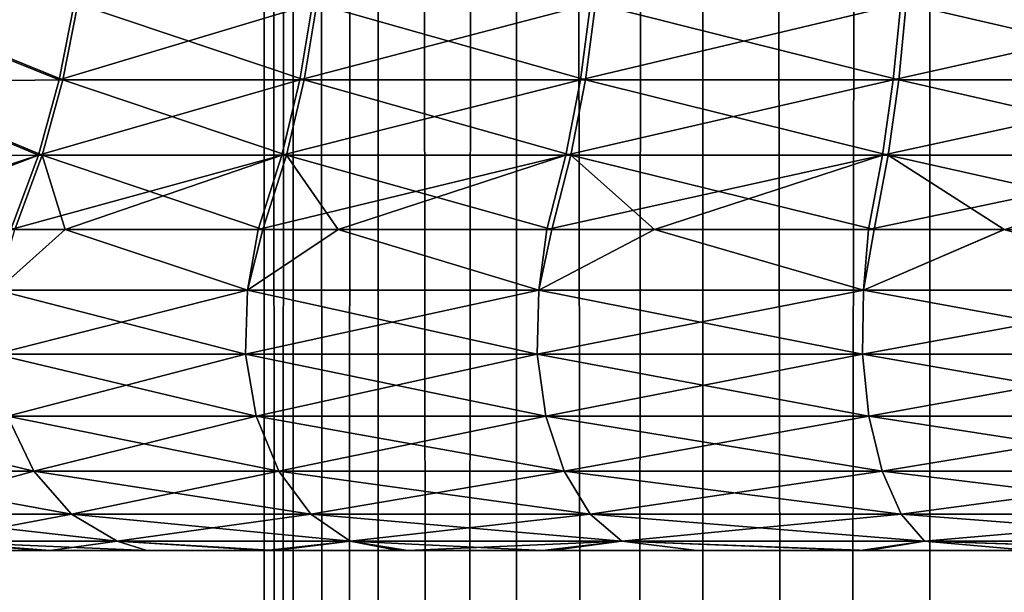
# Model space of a CAD drawing. Header units: millimetres. Extents: x -139 to 139, y -32 to 1264.
# Tile 148 of 256: x -11.92 to -5.18, y 624.71 to 628.64. Entities that reach past the tile are written whole.
import ezdxf

# ---------------------------------------------------------------- set-up
doc = ezdxf.new("R2010")
doc.units = ezdxf.units.MM
doc.header["$LTSCALE"] = 26.699852
for name, color, linetype in [('235', 7, 'CONTINUOUS'), ('274', 7, 'CONTINUOUS'), ('275', 7, 'CONTINUOUS'), ('276', 7, 'CONTINUOUS'), ('277', 7, 'CONTINUOUS'), ('285', 7, 'CONTINUOUS')]:
    doc.layers.add(name, color=color, linetype=linetype)

msp = doc.modelspace()

# ---------------------------------------------------------------- linework, layer by layer
at = {"layer": '235', "color": 7, "linetype": 'CONTINUOUS', "true_color": 0xa2afbf}
for points in [[(-10.25, 30, -4.5), (-10.053, 30, -2.5003), (-10.25, 930, -4.5), (-10.25, 30, -4.5)], [(-10.25, 930, -4.5), (-10.053, 30, -2.5003), (-10.053, 930, -2.5003), (-10.25, 930, -4.5)], [(-10.053, 30, -6.4997), (-10.25, 30, -4.5), (-10.053, 930, -6.4997), (-10.053, 30, -6.4997)], [(-10.053, 930, -6.4997), (-10.25, 30, -4.5), (-10.25, 930, -4.5), (-10.053, 930, -6.4997)], [(-10.053, 30, -2.5003), (-9.4698, 30, -0.5775), (-10.053, 930, -2.5003), (-10.053, 30, -2.5003)], [(-10.053, 930, -2.5003), (-9.4698, 30, -0.5775), (-9.4698, 930, -0.5775), (-10.053, 930, -2.5003)], [(-9.4698, 30, -8.4225), (-10.053, 30, -6.4997), (-9.4698, 930, -8.4225), (-9.4698, 30, -8.4225)], [(-9.4698, 930, -8.4225), (-10.053, 30, -6.4997), (-10.053, 930, -6.4997), (-9.4698, 930, -8.4225)], [(-9.4698, 30, -0.5775), (-8.5226, 30, 1.1946), (-9.4698, 930, -0.5775), (-9.4698, 30, -0.5775)], [(-9.4698, 930, -0.5775), (-8.5226, 30, 1.1946), (-8.5226, 930, 1.1946), (-9.4698, 930, -0.5775)], [(-8.5226, 30, -10.1946), (-9.4698, 30, -8.4225), (-8.5226, 930, -10.1946), (-8.5226, 30, -10.1946)], [(-8.5226, 930, -10.1946), (-9.4698, 30, -8.4225), (-9.4698, 930, -8.4225), (-8.5226, 930, -10.1946)], [(-8.5226, 30, 1.1946), (-7.2478, 30, 2.7478), (-8.5226, 930, 1.1946), (-8.5226, 30, 1.1946)], [(-8.5226, 930, 1.1946), (-7.2478, 30, 2.7478), (-7.2478, 930, 2.7478), (-8.5226, 930, 1.1946)], [(-7.2478, 30, -11.7478), (-8.5226, 30, -10.1946), (-7.2478, 930, -11.7478), (-7.2478, 30, -11.7478)], [(-7.2478, 930, -11.7478), (-8.5226, 30, -10.1946), (-8.5226, 930, -10.1946), (-7.2478, 930, -11.7478)], [(-7.2478, 30, 2.7478), (-5.6946, 30, 4.0226), (-7.2478, 930, 2.7478), (-7.2478, 30, 2.7478)], [(-7.2478, 930, 2.7478), (-5.6946, 30, 4.0226), (-5.6946, 930, 4.0226), (-7.2478, 930, 2.7478)], [(-5.6946, 30, -13.0226), (-7.2478, 30, -11.7478), (-5.6946, 930, -13.0226), (-5.6946, 30, -13.0226)], [(-5.6946, 930, -13.0226), (-7.2478, 30, -11.7478), (-7.2478, 930, -11.7478), (-5.6946, 930, -13.0226)], [(-5.6946, 30, 4.0226), (-3.9225, 30, 4.9698), (-5.6946, 930, 4.0226), (-5.6946, 30, 4.0226)], [(-5.6946, 930, 4.0226), (-3.9225, 30, 4.9698), (-3.9225, 930, 4.9698), (-5.6946, 930, 4.0226)], [(-3.9225, 30, -13.9698), (-5.6946, 30, -13.0226), (-3.9225, 930, -13.9698), (-3.9225, 30, -13.9698)], [(-3.9225, 930, -13.9698), (-5.6946, 30, -13.0226), (-5.6946, 930, -13.0226), (-3.9225, 930, -13.9698)]]:
    msp.add_3dface(points, dxfattribs=at)
at = {"layer": '274', "color": 7, "linetype": 'CONTINUOUS'}
for points in [[(13.7746, 625, -5.7616), (13.8359, 625, -4.4576), (-13.8359, 625, -4.5428), (13.7746, 625, -5.7616)], [(-13.8359, 625, -4.5428), (13.8359, 625, -4.4576), (-13.7746, 625, -3.2386), (-13.8359, 625, -4.5428)], [(-13.7656, 625, -5.8546), (13.7746, 625, -5.7616), (-13.8359, 625, -4.5428), (-13.7656, 625, -5.8546)], [(-13.7746, 625, -3.2386), (13.8359, 625, -4.4576), (13.7656, 625, -3.1455), (-13.7746, 625, -3.2386)], [(-13.5983, 625, -1.9651), (-13.7746, 625, -3.2386), (13.7656, 625, -3.1455), (-13.5983, 625, -1.9651)], [(13.5983, 625, -7.0349), (13.7746, 625, -5.7616), (-13.7656, 625, -5.8546), (13.5983, 625, -7.0349)], [(-13.5797, 625, -7.1327), (13.5983, 625, -7.0349), (-13.7656, 625, -5.8546), (-13.5797, 625, -7.1327)], [(-13.3063, 625, -0.7211), (-13.5983, 625, -1.9651), (13.5797, 625, -1.8673), (-13.3063, 625, -0.7211)], [(13.5797, 625, -1.8673), (-13.5983, 625, -1.9651), (13.7656, 625, -3.1455), (13.5797, 625, -1.8673)], [(13.3063, 625, -8.2789), (13.5983, 625, -7.0349), (-13.5797, 625, -7.1327), (13.3063, 625, -8.2789)], [(-13.2776, 625, -8.3784), (13.3063, 625, -8.2789), (-13.5797, 625, -7.1327), (-13.2776, 625, -8.3784)], [(-12.9021, 625, 0.4866), (-13.3063, 625, -0.7211), (13.2776, 625, -0.6216), (-12.9021, 625, 0.4866)], [(13.2776, 625, -0.6216), (-13.3063, 625, -0.7211), (13.5797, 625, -1.8673), (13.2776, 625, -0.6216)], [(12.9021, 625, -9.4866), (13.3063, 625, -8.2789), (-13.2776, 625, -8.3784), (12.9021, 625, -9.4866)], [(-12.8638, 625, -9.5849), (12.9021, 625, -9.4866), (-13.2776, 625, -8.3784), (-12.8638, 625, -9.5849)], [(-12.3864, 625, 1.6568), (-12.9021, 625, 0.4866), (12.8638, 625, 0.5849), (-12.3864, 625, 1.6568)], [(12.8638, 625, 0.5849), (-12.9021, 625, 0.4866), (13.2776, 625, -0.6216), (12.8638, 625, 0.5849)], [(12.3864, 625, -10.6568), (12.9021, 625, -9.4866), (-12.8638, 625, -9.5849), (12.3864, 625, -10.6568)], [(-11.7157, 625, -11.8543), (12.3864, 625, -10.6568), (-12.8638, 625, -9.5849), (-11.7157, 625, -11.8543)], [(-11.77, 625, 2.7671), (-12.3864, 625, 1.6568), (11.7157, 625, 2.8543), (-11.77, 625, 2.7671)], [(11.7157, 625, 2.8543), (-12.3864, 625, 1.6568), (12.8638, 625, 0.5849), (11.7157, 625, 2.8543)], [(-11.0534, 625, 3.8164), (-11.77, 625, 2.7671), (11.7157, 625, 2.8543), (-11.0534, 625, 3.8164)], [(11.77, 625, -11.7671), (12.3864, 625, -10.6568), (-11.7157, 625, -11.8543), (11.77, 625, -11.7671)], [(11.0534, 625, -12.8164), (11.77, 625, -11.7671), (-11.7157, 625, -11.8543), (11.0534, 625, -12.8164)], [(-10.1753, 625, -13.8693), (11.0534, 625, -12.8164), (-11.7157, 625, -11.8543), (-10.1753, 625, -13.8693)], [(-10.2379, 625, 4.8009), (-11.0534, 625, 3.8164), (10.1753, 625, 4.8693), (-10.2379, 625, 4.8009)], [(10.1753, 625, 4.8693), (-11.0534, 625, 3.8164), (11.7157, 625, 2.8543), (10.1753, 625, 4.8693)], [(-9.3324, 625, 5.7099), (-10.2379, 625, 4.8009), (10.1753, 625, 4.8693), (-9.3324, 625, 5.7099)], [(10.2379, 625, -13.8009), (11.0534, 625, -12.8164), (-10.1753, 625, -13.8693), (10.2379, 625, -13.8009)], [(9.3324, 625, -14.7099), (10.2379, 625, -13.8009), (-10.1753, 625, -13.8693), (9.3324, 625, -14.7099)], [(-9.2692, 625, -14.7673), (9.3324, 625, -14.7099), (-10.1753, 625, -13.8693), (-9.2692, 625, -14.7673)], [(-8.3457, 625, 6.5307), (-9.3324, 625, 5.7099), (9.2692, 625, 5.7673), (-8.3457, 625, 6.5307)], [(9.2692, 625, 5.7673), (-9.3324, 625, 5.7099), (10.1753, 625, 4.8693), (9.2692, 625, 5.7673)], [(8.3457, 625, -15.5307), (9.3324, 625, -14.7099), (-9.2692, 625, -14.7673), (8.3457, 625, -15.5307)], [(-8.2843, 625, -15.577), (8.3457, 625, -15.5307), (-9.2692, 625, -14.7673), (-8.2843, 625, -15.577)], [(-7.2902, 625, 7.2554), (-8.3457, 625, 6.5307), (8.2843, 625, 6.577), (-7.2902, 625, 7.2554)], [(8.2843, 625, 6.577), (-8.3457, 625, 6.5307), (9.2692, 625, 5.7673), (8.2843, 625, 6.577)], [(7.2902, 625, -16.2554), (8.3457, 625, -15.5307), (-8.2843, 625, -15.577), (7.2902, 625, -16.2554)], [(-6.1169, 625, -16.9063), (7.2902, 625, -16.2554), (-8.2843, 625, -15.577), (-6.1169, 625, -16.9063)], [(-6.1705, 625, 7.8796), (-7.2902, 625, 7.2554), (6.1169, 625, 7.9063), (-6.1705, 625, 7.8796)], [(6.1169, 625, 7.9063), (-7.2902, 625, 7.2554), (8.2843, 625, 6.577), (6.1169, 625, 7.9063)], [(-5.0029, 625, 8.3959), (-6.1705, 625, 7.8796), (6.1169, 625, 7.9063), (-5.0029, 625, 8.3959)], [(6.1705, 625, -16.8796), (7.2902, 625, -16.2554), (-6.1169, 625, -16.9063), (6.1705, 625, -16.8796)], [(5.0029, 625, -17.3959), (6.1705, 625, -16.8796), (-6.1169, 625, -16.9063), (5.0029, 625, -17.3959)], [(-3.7465, 625, -17.8153), (5.0029, 625, -17.3959), (-6.1169, 625, -16.9063), (-3.7465, 625, -17.8153)]]:
    msp.add_3dface(points, dxfattribs=at)
at = {"layer": '275', "color": 7, "linetype": 'CONTINUOUS'}
for points in [[(-10.3659, 626.7849, -15.7604), (-12.0779, 626.7849, -13.9006), (-11.6131, 627.1989, -14.2443), (-10.3659, 626.7849, -15.7604)], [(-11.6131, 627.1989, -14.2443), (-12.0779, 626.7849, -13.9006), (-11.9585, 627.1989, -13.8172), (-11.6131, 627.1989, -14.2443)], [(-10.26, 627.1989, -15.6601), (-10.3659, 626.7849, -15.7604), (-11.6131, 627.1989, -14.2443), (-10.26, 627.1989, -15.6601)], [(-8.3711, 626.7849, -17.313), (-10.3659, 626.7849, -15.7604), (-9.7446, 627.1989, -16.1128), (-8.3711, 626.7849, -17.313)], [(-9.7446, 627.1989, -16.1128), (-10.3659, 626.7849, -15.7604), (-10.26, 627.1989, -15.6601), (-9.7446, 627.1989, -16.1128)], [(-8.2811, 627.1989, -17.198), (-8.3711, 626.7849, -17.313), (-9.7446, 627.1989, -16.1128), (-8.2811, 627.1989, -17.198)], [(-6.148, 626.7849, -18.516), (-8.3711, 626.7849, -17.313), (-7.58, 627.1989, -17.6285), (-6.148, 626.7849, -18.516)], [(-7.58, 627.1989, -17.6285), (-8.3711, 626.7849, -17.313), (-8.2811, 627.1989, -17.198), (-7.58, 627.1989, -17.6285)], [(-6.0758, 627.1989, -18.3888), (-6.148, 626.7849, -18.516), (-7.58, 627.1989, -17.6285), (-6.0758, 627.1989, -18.3888)], [(-3.7572, 626.7849, -19.3368), (-6.148, 626.7849, -18.516), (-5.1852, 627.1989, -18.7453), (-3.7572, 626.7849, -19.3368)], [(-5.1852, 627.1989, -18.7453), (-6.148, 626.7849, -18.516), (-6.0758, 627.1989, -18.3888), (-5.1852, 627.1989, -18.7453)], [(-3.7045, 627.1989, -19.2001), (-3.7572, 626.7849, -19.3368), (-5.1852, 627.1989, -18.7453), (-3.7045, 627.1989, -19.2001)], [(-12.0779, 626.7849, -13.9006), (-10.3659, 626.7849, -15.7604), (-12.0932, 626.346, -13.9125), (-12.0779, 626.7849, -13.9006)], [(-10.3659, 626.7849, -15.7604), (-10.379, 626.346, -15.7746), (-12.0932, 626.346, -13.9125), (-10.3659, 626.7849, -15.7604)], [(-10.3659, 626.7849, -15.7604), (-8.3711, 626.7849, -17.313), (-10.379, 626.346, -15.7746), (-10.3659, 626.7849, -15.7604)], [(-8.3711, 626.7849, -17.313), (-8.3817, 626.346, -17.3292), (-10.379, 626.346, -15.7746), (-8.3711, 626.7849, -17.313)], [(-8.3711, 626.7849, -17.313), (-6.148, 626.7849, -18.516), (-8.3817, 626.346, -17.3292), (-8.3711, 626.7849, -17.313)], [(-6.148, 626.7849, -18.516), (-6.1558, 626.346, -18.5338), (-8.3817, 626.346, -17.3292), (-6.148, 626.7849, -18.516)], [(-6.148, 626.7849, -18.516), (-3.7572, 626.7849, -19.3368), (-6.1558, 626.346, -18.5338), (-6.148, 626.7849, -18.516)], [(-3.7572, 626.7849, -19.3368), (-3.7619, 626.346, -19.3556), (-6.1558, 626.346, -18.5338), (-3.7572, 626.7849, -19.3368)], [(-10.379, 626.346, -15.7746), (-12.0075, 625.9203, -13.8458), (-12.0932, 626.346, -13.9125), (-10.379, 626.346, -15.7746)], [(-10.3054, 625.9203, -15.6947), (-12.0075, 625.9203, -13.8458), (-10.379, 626.346, -15.7746), (-10.3054, 625.9203, -15.6947)], [(-8.3817, 626.346, -17.3292), (-10.3054, 625.9203, -15.6947), (-10.379, 626.346, -15.7746), (-8.3817, 626.346, -17.3292)], [(-8.3223, 625.9203, -17.2382), (-10.3054, 625.9203, -15.6947), (-8.3817, 626.346, -17.3292), (-8.3223, 625.9203, -17.2382)], [(-6.1558, 626.346, -18.5338), (-8.3223, 625.9203, -17.2382), (-8.3817, 626.346, -17.3292), (-6.1558, 626.346, -18.5338)], [(-6.1122, 625.9203, -18.4343), (-8.3223, 625.9203, -17.2382), (-6.1558, 626.346, -18.5338), (-6.1122, 625.9203, -18.4343)], [(-3.7619, 626.346, -19.3556), (-6.1122, 625.9203, -18.4343), (-6.1558, 626.346, -18.5338), (-3.7619, 626.346, -19.3556)], [(-3.7353, 625.9203, -19.2503), (-6.1122, 625.9203, -18.4343), (-3.7619, 626.346, -19.3556), (-3.7353, 625.9203, -19.2503)], [(-11.8281, 625.5443, -13.7062), (-13.1821, 625.5443, -11.6338), (-12.0075, 625.9203, -13.8458), (-11.8281, 625.5443, -13.7062)], [(-10.3054, 625.9203, -15.6947), (-11.8281, 625.5443, -13.7062), (-12.0075, 625.9203, -13.8458), (-10.3054, 625.9203, -15.6947)], [(-10.1515, 625.5443, -15.5275), (-11.8281, 625.5443, -13.7062), (-10.3054, 625.9203, -15.6947), (-10.1515, 625.5443, -15.5275)], [(-8.3223, 625.9203, -17.2382), (-10.1515, 625.5443, -15.5275), (-10.3054, 625.9203, -15.6947), (-8.3223, 625.9203, -17.2382)], [(-8.198, 625.5443, -17.048), (-10.1515, 625.5443, -15.5275), (-8.3223, 625.9203, -17.2382), (-8.198, 625.5443, -17.048)], [(-6.1122, 625.9203, -18.4343), (-8.198, 625.5443, -17.048), (-8.3223, 625.9203, -17.2382), (-6.1122, 625.9203, -18.4343)], [(-6.0209, 625.5443, -18.2262), (-8.198, 625.5443, -17.048), (-6.1122, 625.9203, -18.4343), (-6.0209, 625.5443, -18.2262)], [(-3.7353, 625.9203, -19.2503), (-6.0209, 625.5443, -18.2262), (-6.1122, 625.9203, -18.4343), (-3.7353, 625.9203, -19.2503)], [(-3.6795, 625.5443, -19.03), (-6.0209, 625.5443, -18.2262), (-3.7353, 625.9203, -19.2503), (-3.6795, 625.5443, -19.03)], [(-11.8281, 625.5443, -13.7062), (-12.895, 625.2504, -11.4784), (-13.1821, 625.5443, -11.6338), (-11.8281, 625.5443, -13.7062)], [(-11.5705, 625.2504, -13.5057), (-12.895, 625.2504, -11.4784), (-11.8281, 625.5443, -13.7062), (-11.5705, 625.2504, -13.5057)], [(-10.1515, 625.5443, -15.5275), (-11.5705, 625.2504, -13.5057), (-11.8281, 625.5443, -13.7062), (-10.1515, 625.5443, -15.5275)], [(-9.9304, 625.2504, -15.2873), (-11.5705, 625.2504, -13.5057), (-10.1515, 625.5443, -15.5275), (-9.9304, 625.2504, -15.2873)], [(-8.198, 625.5443, -17.048), (-9.9304, 625.2504, -15.2873), (-10.1515, 625.5443, -15.5275), (-8.198, 625.5443, -17.048)], [(-8.0194, 625.2504, -16.7747), (-9.9304, 625.2504, -15.2873), (-8.198, 625.5443, -17.048), (-8.0194, 625.2504, -16.7747)], [(-6.0209, 625.5443, -18.2262), (-8.0194, 625.2504, -16.7747), (-8.198, 625.5443, -17.048), (-6.0209, 625.5443, -18.2262)], [(-5.8897, 625.2504, -17.9272), (-8.0194, 625.2504, -16.7747), (-6.0209, 625.5443, -18.2262), (-5.8897, 625.2504, -17.9272)], [(-3.6795, 625.5443, -19.03), (-5.8897, 625.2504, -17.9272), (-6.0209, 625.5443, -18.2262), (-3.6795, 625.5443, -19.03)], [(-3.5993, 625.2504, -18.7135), (-5.8897, 625.2504, -17.9272), (-3.6795, 625.5443, -19.03), (-3.5993, 625.2504, -18.7135)], [(-11.5705, 625.2504, -13.5057), (-12.5453, 625.0636, -11.2892), (-12.895, 625.2504, -11.4784), (-11.5705, 625.2504, -13.5057)], [(-11.2567, 625.0636, -13.2614), (-12.5453, 625.0636, -11.2892), (-11.5705, 625.2504, -13.5057), (-11.2567, 625.0636, -13.2614)], [(-9.9304, 625.2504, -15.2873), (-11.2567, 625.0636, -13.2614), (-11.5705, 625.2504, -13.5057), (-9.9304, 625.2504, -15.2873)], [(-9.6611, 625.0636, -14.9947), (-11.2567, 625.0636, -13.2614), (-9.9304, 625.2504, -15.2873), (-9.6611, 625.0636, -14.9947)], [(-8.0194, 625.2504, -16.7747), (-9.6611, 625.0636, -14.9947), (-9.9304, 625.2504, -15.2873), (-8.0194, 625.2504, -16.7747)], [(-7.8019, 625.0636, -16.4418), (-9.6611, 625.0636, -14.9947), (-8.0194, 625.2504, -16.7747), (-7.8019, 625.0636, -16.4418)], [(-5.8897, 625.2504, -17.9272), (-7.8019, 625.0636, -16.4418), (-8.0194, 625.2504, -16.7747), (-5.8897, 625.2504, -17.9272)], [(-5.73, 625.0636, -17.5631), (-7.8019, 625.0636, -16.4418), (-5.8897, 625.2504, -17.9272), (-5.73, 625.0636, -17.5631)], [(-3.5993, 625.2504, -18.7135), (-5.73, 625.0636, -17.5631), (-5.8897, 625.2504, -17.9272), (-3.5993, 625.2504, -18.7135)], [(-3.5017, 625.0636, -18.328), (-5.73, 625.0636, -17.5631), (-3.5993, 625.2504, -18.7135), (-3.5017, 625.0636, -18.328)], [(-11.7157, 625, -11.8543), (-12.8638, 625, -9.5849), (-12.5453, 625.0636, -11.2892), (-11.7157, 625, -11.8543)], [(-11.2567, 625.0636, -13.2614), (-11.7157, 625, -11.8543), (-12.5453, 625.0636, -11.2892), (-11.2567, 625.0636, -13.2614)], [(-10.1753, 625, -13.8693), (-11.7157, 625, -11.8543), (-11.2567, 625.0636, -13.2614), (-10.1753, 625, -13.8693)], [(-9.6611, 625.0636, -14.9947), (-10.1753, 625, -13.8693), (-11.2567, 625.0636, -13.2614), (-9.6611, 625.0636, -14.9947)], [(-9.2692, 625, -14.7673), (-10.1753, 625, -13.8693), (-9.6611, 625.0636, -14.9947), (-9.2692, 625, -14.7673)], [(-7.8019, 625.0636, -16.4418), (-9.2692, 625, -14.7673), (-9.6611, 625.0636, -14.9947), (-7.8019, 625.0636, -16.4418)], [(-8.2843, 625, -15.577), (-9.2692, 625, -14.7673), (-7.8019, 625.0636, -16.4418), (-8.2843, 625, -15.577)], [(-6.1169, 625, -16.9063), (-8.2843, 625, -15.577), (-7.8019, 625.0636, -16.4418), (-6.1169, 625, -16.9063)], [(-5.73, 625.0636, -17.5631), (-6.1169, 625, -16.9063), (-7.8019, 625.0636, -16.4418), (-5.73, 625.0636, -17.5631)], [(-3.7465, 625, -17.8153), (-6.1169, 625, -16.9063), (-5.73, 625.0636, -17.5631), (-3.7465, 625, -17.8153)], [(-3.5017, 625.0636, -18.328), (-3.7465, 625, -17.8153), (-5.73, 625.0636, -17.5631), (-3.5017, 625.0636, -18.328)]]:
    msp.add_3dface(points, dxfattribs=at)
at = {"layer": '276', "color": 7, "linetype": 'CONTINUOUS'}
for points in [[(-12.9657, 628.2101, -11.5222), (-12.8532, 628.7227, -11.4613), (-11.6279, 628.2258, -13.5596), (-12.9657, 628.2101, -11.5222)], [(-11.6279, 628.2258, -13.5596), (-12.8532, 628.7227, -11.4613), (-11.5269, 628.7464, -13.4809), (-11.6279, 628.2258, -13.5596)], [(-11.6279, 628.2258, -13.5596), (-11.5269, 628.7464, -13.4809), (-9.9763, 628.2258, -15.3516), (-11.6279, 628.2258, -13.5596)], [(-9.9763, 628.2258, -15.3516), (-11.5269, 628.7464, -13.4809), (-9.8897, 628.7464, -15.2573), (-9.9763, 628.2258, -15.3516)], [(-9.9763, 628.2258, -15.3516), (-9.8897, 628.7464, -15.2573), (-8.0521, 628.2258, -16.8469), (-9.9763, 628.2258, -15.3516)], [(-8.0521, 628.2258, -16.8469), (-9.8897, 628.7464, -15.2573), (-7.9822, 628.7464, -16.7397), (-8.0521, 628.2258, -16.8469)], [(-8.0521, 628.2258, -16.8469), (-7.9822, 628.7464, -16.7397), (-5.9078, 628.2258, -18.0048), (-8.0521, 628.2258, -16.8469)], [(-5.9078, 628.2258, -18.0048), (-7.9822, 628.7464, -16.7397), (-5.8565, 628.7464, -17.8876), (-5.9078, 628.2258, -18.0048)], [(-5.9078, 628.2258, -18.0048), (-5.8565, 628.7464, -17.8876), (-3.602, 628.2258, -18.7936), (-5.9078, 628.2258, -18.0048)], [(-3.602, 628.2258, -18.7936), (-5.8565, 628.7464, -17.8876), (-3.5708, 628.7464, -18.6696), (-3.602, 628.2258, -18.7936)], [(-13.1236, 627.7021, -11.6078), (-12.9657, 628.2101, -11.5222), (-11.7707, 627.7099, -13.6709), (-13.1236, 627.7021, -11.6078)], [(-11.7707, 627.7099, -13.6709), (-12.9657, 628.2101, -11.5222), (-11.6279, 628.2258, -13.5596), (-11.7707, 627.7099, -13.6709)], [(-11.7707, 627.7099, -13.6709), (-11.6279, 628.2258, -13.5596), (-10.0989, 627.7099, -15.4849), (-11.7707, 627.7099, -13.6709)], [(-10.0989, 627.7099, -15.4849), (-11.6279, 628.2258, -13.5596), (-9.9763, 628.2258, -15.3516), (-10.0989, 627.7099, -15.4849)], [(-10.0989, 627.7099, -15.4849), (-9.9763, 628.2258, -15.3516), (-8.151, 627.7099, -16.9987), (-10.0989, 627.7099, -15.4849)], [(-8.151, 627.7099, -16.9987), (-9.9763, 628.2258, -15.3516), (-8.0521, 628.2258, -16.8469), (-8.151, 627.7099, -16.9987)], [(-8.151, 627.7099, -16.9987), (-8.0521, 628.2258, -16.8469), (-5.9804, 627.7099, -18.1708), (-8.151, 627.7099, -16.9987)], [(-5.9804, 627.7099, -18.1708), (-8.0521, 628.2258, -16.8469), (-5.9078, 628.2258, -18.0048), (-5.9804, 627.7099, -18.1708)], [(-5.9804, 627.7099, -18.1708), (-5.9078, 628.2258, -18.0048), (-3.6463, 627.7099, -18.9693), (-5.9804, 627.7099, -18.1708)], [(-3.6463, 627.7099, -18.9693), (-5.9078, 628.2258, -18.0048), (-3.602, 628.2258, -18.7936), (-3.6463, 627.7099, -18.9693)], [(-11.9585, 627.1989, -13.8172), (-13.1236, 627.7021, -11.6078), (-11.7707, 627.7099, -13.6709), (-11.9585, 627.1989, -13.8172)], [(-11.6131, 627.1989, -14.2443), (-11.9585, 627.1989, -13.8172), (-11.7707, 627.7099, -13.6709), (-11.6131, 627.1989, -14.2443)], [(-10.26, 627.1989, -15.6601), (-11.6131, 627.1989, -14.2443), (-11.7707, 627.7099, -13.6709), (-10.26, 627.1989, -15.6601)], [(-10.26, 627.1989, -15.6601), (-11.7707, 627.7099, -13.6709), (-10.0989, 627.7099, -15.4849), (-10.26, 627.1989, -15.6601)], [(-9.7446, 627.1989, -16.1128), (-10.26, 627.1989, -15.6601), (-10.0989, 627.7099, -15.4849), (-9.7446, 627.1989, -16.1128)], [(-8.2811, 627.1989, -17.198), (-9.7446, 627.1989, -16.1128), (-10.0989, 627.7099, -15.4849), (-8.2811, 627.1989, -17.198)], [(-8.2811, 627.1989, -17.198), (-10.0989, 627.7099, -15.4849), (-8.151, 627.7099, -16.9987), (-8.2811, 627.1989, -17.198)], [(-7.58, 627.1989, -17.6285), (-8.2811, 627.1989, -17.198), (-8.151, 627.7099, -16.9987), (-7.58, 627.1989, -17.6285)], [(-6.0758, 627.1989, -18.3888), (-7.58, 627.1989, -17.6285), (-8.151, 627.7099, -16.9987), (-6.0758, 627.1989, -18.3888)], [(-6.0758, 627.1989, -18.3888), (-8.151, 627.7099, -16.9987), (-5.9804, 627.7099, -18.1708), (-6.0758, 627.1989, -18.3888)], [(-5.1852, 627.1989, -18.7453), (-6.0758, 627.1989, -18.3888), (-5.9804, 627.7099, -18.1708), (-5.1852, 627.1989, -18.7453)], [(-3.7045, 627.1989, -19.2001), (-5.1852, 627.1989, -18.7453), (-5.9804, 627.7099, -18.1708), (-3.7045, 627.1989, -19.2001)], [(-3.7045, 627.1989, -19.2001), (-5.9804, 627.7099, -18.1708), (-3.6463, 627.7099, -18.9693), (-3.7045, 627.1989, -19.2001)]]:
    msp.add_3dface(points, dxfattribs=at)
at = {"layer": '277', "color": 7, "linetype": 'CONTINUOUS'}
for points in [[(-12.8738, 628.7167, 2.4257), (-12.9864, 628.2062, 2.4863), (-11.6533, 628.2258, 4.5269), (-12.8738, 628.7167, 2.4257)], [(-11.5521, 628.7464, 4.4485), (-12.8738, 628.7167, 2.4257), (-11.6533, 628.2258, 4.5269), (-11.5521, 628.7464, 4.4485)], [(-11.5521, 628.7464, 4.4485), (-11.6533, 628.2258, 4.5269), (-9.9199, 628.7464, 6.2295), (-11.5521, 628.7464, 4.4485)], [(-9.9199, 628.7464, 6.2295), (-11.6533, 628.2258, 4.5269), (-10.0068, 628.2258, 6.3235), (-9.9199, 628.7464, 6.2295)], [(-9.9199, 628.7464, 6.2295), (-10.0068, 628.2258, 6.3235), (-8.0166, 628.7464, 7.7173), (-9.9199, 628.7464, 6.2295)], [(-8.0166, 628.7464, 7.7173), (-10.0068, 628.2258, 6.3235), (-8.0868, 628.2258, 7.8243), (-8.0166, 628.7464, 7.7173)], [(-8.0166, 628.7464, 7.7173), (-8.0868, 628.2258, 7.8243), (-5.8941, 628.7464, 8.8711), (-8.0166, 628.7464, 7.7173)], [(-5.8941, 628.7464, 8.8711), (-8.0868, 628.2258, 7.8243), (-5.9457, 628.2258, 8.9882), (-5.8941, 628.7464, 8.8711)], [(-5.8941, 628.7464, 8.8711), (-5.9457, 628.2258, 8.9882), (-3.6106, 628.7464, 9.6595), (-5.8941, 628.7464, 8.8711)], [(-3.6106, 628.7464, 9.6595), (-5.9457, 628.2258, 8.9882), (-3.6422, 628.2258, 9.7835), (-3.6106, 628.7464, 9.6595)], [(-12.9864, 628.2062, 2.4863), (-13.1443, 627.7001, 2.5712), (-11.7965, 627.7099, 4.6378), (-12.9864, 628.2062, 2.4863)], [(-11.6533, 628.2258, 4.5269), (-12.9864, 628.2062, 2.4863), (-11.7965, 627.7099, 4.6378), (-11.6533, 628.2258, 4.5269)], [(-11.6533, 628.2258, 4.5269), (-11.7965, 627.7099, 4.6378), (-10.0068, 628.2258, 6.3235), (-11.6533, 628.2258, 4.5269)], [(-10.0068, 628.2258, 6.3235), (-11.7965, 627.7099, 4.6378), (-10.1297, 627.7099, 6.4565), (-10.0068, 628.2258, 6.3235)], [(-10.0068, 628.2258, 6.3235), (-10.1297, 627.7099, 6.4565), (-8.0868, 628.2258, 7.8243), (-10.0068, 628.2258, 6.3235)], [(-8.0868, 628.2258, 7.8243), (-10.1297, 627.7099, 6.4565), (-8.1861, 627.7099, 7.9757), (-8.0868, 628.2258, 7.8243)], [(-8.0868, 628.2258, 7.8243), (-8.1861, 627.7099, 7.9757), (-5.9457, 628.2258, 8.9882), (-8.0868, 628.2258, 7.8243)], [(-5.9457, 628.2258, 8.9882), (-8.1861, 627.7099, 7.9757), (-6.0188, 627.7099, 9.1539), (-5.9457, 628.2258, 8.9882)], [(-5.9457, 628.2258, 8.9882), (-6.0188, 627.7099, 9.1539), (-3.6422, 628.2258, 9.7835), (-5.9457, 628.2258, 8.9882)], [(-3.6422, 628.2258, 9.7835), (-6.0188, 627.7099, 9.1539), (-3.687, 627.7099, 9.959), (-3.6422, 628.2258, 9.7835)], [(-13.1443, 627.7001, 2.5712), (-13.3504, 627.1989, 2.6821), (-11.7965, 627.7099, 4.6378), (-13.1443, 627.7001, 2.5712)], [(-11.7965, 627.7099, 4.6378), (-13.3504, 627.1989, 2.6821), (-13.1283, 627.1989, 3.0804), (-11.7965, 627.7099, 4.6378)], [(-11.9846, 627.1989, 4.7835), (-11.7965, 627.7099, 4.6378), (-13.1283, 627.1989, 3.0804), (-11.9846, 627.1989, 4.7835)], [(-11.7965, 627.7099, 4.6378), (-11.9846, 627.1989, 4.7835), (-10.1297, 627.7099, 6.4565), (-11.7965, 627.7099, 4.6378)], [(-10.1297, 627.7099, 6.4565), (-11.9846, 627.1989, 4.7835), (-11.6126, 627.1989, 5.2448), (-10.1297, 627.7099, 6.4565)], [(-10.2913, 627.1989, 6.6312), (-10.1297, 627.7099, 6.4565), (-11.6126, 627.1989, 5.2448), (-10.2913, 627.1989, 6.6312)], [(-10.1297, 627.7099, 6.4565), (-10.2913, 627.1989, 6.6312), (-8.1861, 627.7099, 7.9757), (-10.1297, 627.7099, 6.4565)], [(-8.1861, 627.7099, 7.9757), (-10.2913, 627.1989, 6.6312), (-9.7441, 627.1989, 7.1133), (-8.1861, 627.7099, 7.9757)], [(-8.3167, 627.1989, 8.1747), (-8.1861, 627.7099, 7.9757), (-9.7441, 627.1989, 7.1133), (-8.3167, 627.1989, 8.1747)], [(-8.1861, 627.7099, 7.9757), (-8.3167, 627.1989, 8.1747), (-6.0188, 627.7099, 9.1539), (-8.1861, 627.7099, 7.9757)], [(-6.0188, 627.7099, 9.1539), (-8.3167, 627.1989, 8.1747), (-7.5794, 627.1989, 8.6289), (-6.0188, 627.7099, 9.1539)], [(-6.1148, 627.1989, 9.3717), (-6.0188, 627.7099, 9.1539), (-7.5794, 627.1989, 8.6289), (-6.1148, 627.1989, 9.3717)], [(-6.0188, 627.7099, 9.1539), (-6.1148, 627.1989, 9.3717), (-3.687, 627.7099, 9.959), (-6.0188, 627.7099, 9.1539)], [(-3.687, 627.7099, 9.959), (-6.1148, 627.1989, 9.3717), (-5.1845, 627.1989, 9.7456), (-3.687, 627.7099, 9.959)]]:
    msp.add_3dface(points, dxfattribs=at)
at = {"layer": '285', "color": 7, "linetype": 'CONTINUOUS'}
for points in [[(-11.6126, 627.1989, 5.2448), (-11.9846, 627.1989, 4.7835), (-12.0779, 626.7849, 4.9006), (-11.6126, 627.1989, 5.2448)], [(-10.3659, 626.7849, 6.7604), (-11.6126, 627.1989, 5.2448), (-12.0779, 626.7849, 4.9006), (-10.3659, 626.7849, 6.7604)], [(-10.2913, 627.1989, 6.6312), (-11.6126, 627.1989, 5.2448), (-10.3659, 626.7849, 6.7604), (-10.2913, 627.1989, 6.6312)], [(-9.7441, 627.1989, 7.1133), (-10.2913, 627.1989, 6.6312), (-10.3659, 626.7849, 6.7604), (-9.7441, 627.1989, 7.1133)], [(-8.3711, 626.7849, 8.313), (-9.7441, 627.1989, 7.1133), (-10.3659, 626.7849, 6.7604), (-8.3711, 626.7849, 8.313)], [(-8.3167, 627.1989, 8.1747), (-9.7441, 627.1989, 7.1133), (-8.3711, 626.7849, 8.313), (-8.3167, 627.1989, 8.1747)], [(-7.5794, 627.1989, 8.6289), (-8.3167, 627.1989, 8.1747), (-8.3711, 626.7849, 8.313), (-7.5794, 627.1989, 8.6289)], [(-6.148, 626.7849, 9.516), (-7.5794, 627.1989, 8.6289), (-8.3711, 626.7849, 8.313), (-6.148, 626.7849, 9.516)], [(-6.1148, 627.1989, 9.3717), (-7.5794, 627.1989, 8.6289), (-6.148, 626.7849, 9.516), (-6.1148, 627.1989, 9.3717)], [(-5.1845, 627.1989, 9.7456), (-6.1148, 627.1989, 9.3717), (-6.148, 626.7849, 9.516), (-5.1845, 627.1989, 9.7456)], [(-3.7572, 626.7849, 10.3368), (-5.1845, 627.1989, 9.7456), (-6.148, 626.7849, 9.516), (-3.7572, 626.7849, 10.3368)], [(-10.379, 626.346, 6.7746), (-12.0779, 626.7849, 4.9006), (-12.0932, 626.346, 4.9125), (-10.379, 626.346, 6.7746)], [(-10.3659, 626.7849, 6.7604), (-12.0779, 626.7849, 4.9006), (-10.379, 626.346, 6.7746), (-10.3659, 626.7849, 6.7604)], [(-8.3817, 626.346, 8.3292), (-10.3659, 626.7849, 6.7604), (-10.379, 626.346, 6.7746), (-8.3817, 626.346, 8.3292)], [(-8.3711, 626.7849, 8.313), (-10.3659, 626.7849, 6.7604), (-8.3817, 626.346, 8.3292), (-8.3711, 626.7849, 8.313)], [(-6.1558, 626.346, 9.5338), (-8.3711, 626.7849, 8.313), (-8.3817, 626.346, 8.3292), (-6.1558, 626.346, 9.5338)], [(-6.148, 626.7849, 9.516), (-8.3711, 626.7849, 8.313), (-6.1558, 626.346, 9.5338), (-6.148, 626.7849, 9.516)], [(-3.7619, 626.346, 10.3556), (-6.148, 626.7849, 9.516), (-6.1558, 626.346, 9.5338), (-3.7619, 626.346, 10.3556)], [(-3.7572, 626.7849, 10.3368), (-6.148, 626.7849, 9.516), (-3.7619, 626.346, 10.3556), (-3.7572, 626.7849, 10.3368)], [(-10.379, 626.346, 6.7746), (-12.0932, 626.346, 4.9125), (-10.3054, 625.9203, 6.6947), (-10.379, 626.346, 6.7746)], [(-10.3054, 625.9203, 6.6947), (-12.0932, 626.346, 4.9125), (-12.0075, 625.9203, 4.8458), (-10.3054, 625.9203, 6.6947)], [(-8.3817, 626.346, 8.3292), (-10.379, 626.346, 6.7746), (-8.3223, 625.9203, 8.2382), (-8.3817, 626.346, 8.3292)], [(-8.3223, 625.9203, 8.2382), (-10.379, 626.346, 6.7746), (-10.3054, 625.9203, 6.6947), (-8.3223, 625.9203, 8.2382)], [(-6.1558, 626.346, 9.5338), (-8.3817, 626.346, 8.3292), (-6.1122, 625.9203, 9.4343), (-6.1558, 626.346, 9.5338)], [(-6.1122, 625.9203, 9.4343), (-8.3817, 626.346, 8.3292), (-8.3223, 625.9203, 8.2382), (-6.1122, 625.9203, 9.4343)], [(-3.7619, 626.346, 10.3556), (-6.1558, 626.346, 9.5338), (-3.7353, 625.9203, 10.2503), (-3.7619, 626.346, 10.3556)], [(-3.7353, 625.9203, 10.2503), (-6.1558, 626.346, 9.5338), (-6.1122, 625.9203, 9.4343), (-3.7353, 625.9203, 10.2503)], [(-12.0075, 625.9203, 4.8458), (-13.382, 625.9203, 2.742), (-11.8281, 625.5443, 4.7062), (-12.0075, 625.9203, 4.8458)], [(-11.8281, 625.5443, 4.7062), (-13.382, 625.9203, 2.742), (-13.1821, 625.5443, 2.6338), (-11.8281, 625.5443, 4.7062)], [(-10.3054, 625.9203, 6.6947), (-12.0075, 625.9203, 4.8458), (-10.1515, 625.5443, 6.5275), (-10.3054, 625.9203, 6.6947)], [(-10.1515, 625.5443, 6.5275), (-12.0075, 625.9203, 4.8458), (-11.8281, 625.5443, 4.7062), (-10.1515, 625.5443, 6.5275)], [(-8.3223, 625.9203, 8.2382), (-10.3054, 625.9203, 6.6947), (-8.198, 625.5443, 8.048), (-8.3223, 625.9203, 8.2382)], [(-8.198, 625.5443, 8.048), (-10.3054, 625.9203, 6.6947), (-10.1515, 625.5443, 6.5275), (-8.198, 625.5443, 8.048)], [(-6.1122, 625.9203, 9.4343), (-8.3223, 625.9203, 8.2382), (-6.0209, 625.5443, 9.2262), (-6.1122, 625.9203, 9.4343)], [(-6.0209, 625.5443, 9.2262), (-8.3223, 625.9203, 8.2382), (-8.198, 625.5443, 8.048), (-6.0209, 625.5443, 9.2262)], [(-3.7353, 625.9203, 10.2503), (-6.1122, 625.9203, 9.4343), (-3.6795, 625.5443, 10.03), (-3.7353, 625.9203, 10.2503)], [(-3.6795, 625.5443, 10.03), (-6.1122, 625.9203, 9.4343), (-6.0209, 625.5443, 9.2262), (-3.6795, 625.5443, 10.03)], [(-11.8281, 625.5443, 4.7062), (-13.1821, 625.5443, 2.6338), (-11.5705, 625.2504, 4.5057), (-11.8281, 625.5443, 4.7062)], [(-11.5705, 625.2504, 4.5057), (-13.1821, 625.5443, 2.6338), (-12.895, 625.2504, 2.4784), (-11.5705, 625.2504, 4.5057)], [(-10.1515, 625.5443, 6.5275), (-11.8281, 625.5443, 4.7062), (-9.9304, 625.2504, 6.2873), (-10.1515, 625.5443, 6.5275)], [(-9.9304, 625.2504, 6.2873), (-11.8281, 625.5443, 4.7062), (-11.5705, 625.2504, 4.5057), (-9.9304, 625.2504, 6.2873)], [(-8.198, 625.5443, 8.048), (-10.1515, 625.5443, 6.5275), (-8.0194, 625.2504, 7.7747), (-8.198, 625.5443, 8.048)], [(-8.0194, 625.2504, 7.7747), (-10.1515, 625.5443, 6.5275), (-9.9304, 625.2504, 6.2873), (-8.0194, 625.2504, 7.7747)], [(-6.0209, 625.5443, 9.2262), (-8.198, 625.5443, 8.048), (-5.8897, 625.2504, 8.9272), (-6.0209, 625.5443, 9.2262)], [(-5.8897, 625.2504, 8.9272), (-8.198, 625.5443, 8.048), (-8.0194, 625.2504, 7.7747), (-5.8897, 625.2504, 8.9272)], [(-3.6795, 625.5443, 10.03), (-6.0209, 625.5443, 9.2262), (-3.5993, 625.2504, 9.7135), (-3.6795, 625.5443, 10.03)], [(-3.5993, 625.2504, 9.7135), (-6.0209, 625.5443, 9.2262), (-5.8897, 625.2504, 8.9272), (-3.5993, 625.2504, 9.7135)], [(-11.5705, 625.2504, 4.5057), (-12.895, 625.2504, 2.4784), (-11.2567, 625.0636, 4.2614), (-11.5705, 625.2504, 4.5057)], [(-11.2567, 625.0636, 4.2614), (-12.895, 625.2504, 2.4784), (-12.5453, 625.0636, 2.2892), (-11.2567, 625.0636, 4.2614)], [(-9.9304, 625.2504, 6.2873), (-11.5705, 625.2504, 4.5057), (-9.6611, 625.0636, 5.9947), (-9.9304, 625.2504, 6.2873)], [(-9.6611, 625.0636, 5.9947), (-11.5705, 625.2504, 4.5057), (-11.2567, 625.0636, 4.2614), (-9.6611, 625.0636, 5.9947)], [(-8.0194, 625.2504, 7.7747), (-9.9304, 625.2504, 6.2873), (-7.8019, 625.0636, 7.4418), (-8.0194, 625.2504, 7.7747)], [(-7.8019, 625.0636, 7.4418), (-9.9304, 625.2504, 6.2873), (-9.6611, 625.0636, 5.9947), (-7.8019, 625.0636, 7.4418)], [(-5.8897, 625.2504, 8.9272), (-8.0194, 625.2504, 7.7747), (-5.73, 625.0636, 8.5631), (-5.8897, 625.2504, 8.9272)], [(-5.73, 625.0636, 8.5631), (-8.0194, 625.2504, 7.7747), (-7.8019, 625.0636, 7.4418), (-5.73, 625.0636, 8.5631)], [(-3.5993, 625.2504, 9.7135), (-5.8897, 625.2504, 8.9272), (-3.5017, 625.0636, 9.328), (-3.5993, 625.2504, 9.7135)], [(-3.5017, 625.0636, 9.328), (-5.8897, 625.2504, 8.9272), (-5.73, 625.0636, 8.5631), (-3.5017, 625.0636, 9.328)], [(-12.3864, 625, 1.6568), (-11.77, 625, 2.7671), (-12.5453, 625.0636, 2.2892), (-12.3864, 625, 1.6568)], [(-11.77, 625, 2.7671), (-11.0534, 625, 3.8164), (-12.5453, 625.0636, 2.2892), (-11.77, 625, 2.7671)], [(-11.0534, 625, 3.8164), (-11.2567, 625.0636, 4.2614), (-12.5453, 625.0636, 2.2892), (-11.0534, 625, 3.8164)], [(-11.0534, 625, 3.8164), (-10.2379, 625, 4.8009), (-11.2567, 625.0636, 4.2614), (-11.0534, 625, 3.8164)], [(-10.2379, 625, 4.8009), (-9.6611, 625.0636, 5.9947), (-11.2567, 625.0636, 4.2614), (-10.2379, 625, 4.8009)], [(-10.2379, 625, 4.8009), (-9.3324, 625, 5.7099), (-9.6611, 625.0636, 5.9947), (-10.2379, 625, 4.8009)], [(-9.3324, 625, 5.7099), (-8.3457, 625, 6.5307), (-9.6611, 625.0636, 5.9947), (-9.3324, 625, 5.7099)], [(-8.3457, 625, 6.5307), (-7.8019, 625.0636, 7.4418), (-9.6611, 625.0636, 5.9947), (-8.3457, 625, 6.5307)], [(-8.3457, 625, 6.5307), (-7.2902, 625, 7.2554), (-7.8019, 625.0636, 7.4418), (-8.3457, 625, 6.5307)], [(-7.2902, 625, 7.2554), (-6.1705, 625, 7.8796), (-7.8019, 625.0636, 7.4418), (-7.2902, 625, 7.2554)], [(-6.1705, 625, 7.8796), (-5.73, 625.0636, 8.5631), (-7.8019, 625.0636, 7.4418), (-6.1705, 625, 7.8796)], [(-6.1705, 625, 7.8796), (-5.0029, 625, 8.3959), (-5.73, 625.0636, 8.5631), (-6.1705, 625, 7.8796)], [(-5.0029, 625, 8.3959), (-3.7907, 625, 8.8028), (-5.73, 625.0636, 8.5631), (-5.0029, 625, 8.3959)], [(-3.7907, 625, 8.8028), (-3.5017, 625.0636, 9.328), (-5.73, 625.0636, 8.5631), (-3.7907, 625, 8.8028)]]:
    msp.add_3dface(points, dxfattribs=at)

doc.saveas('drawing.dxf')
